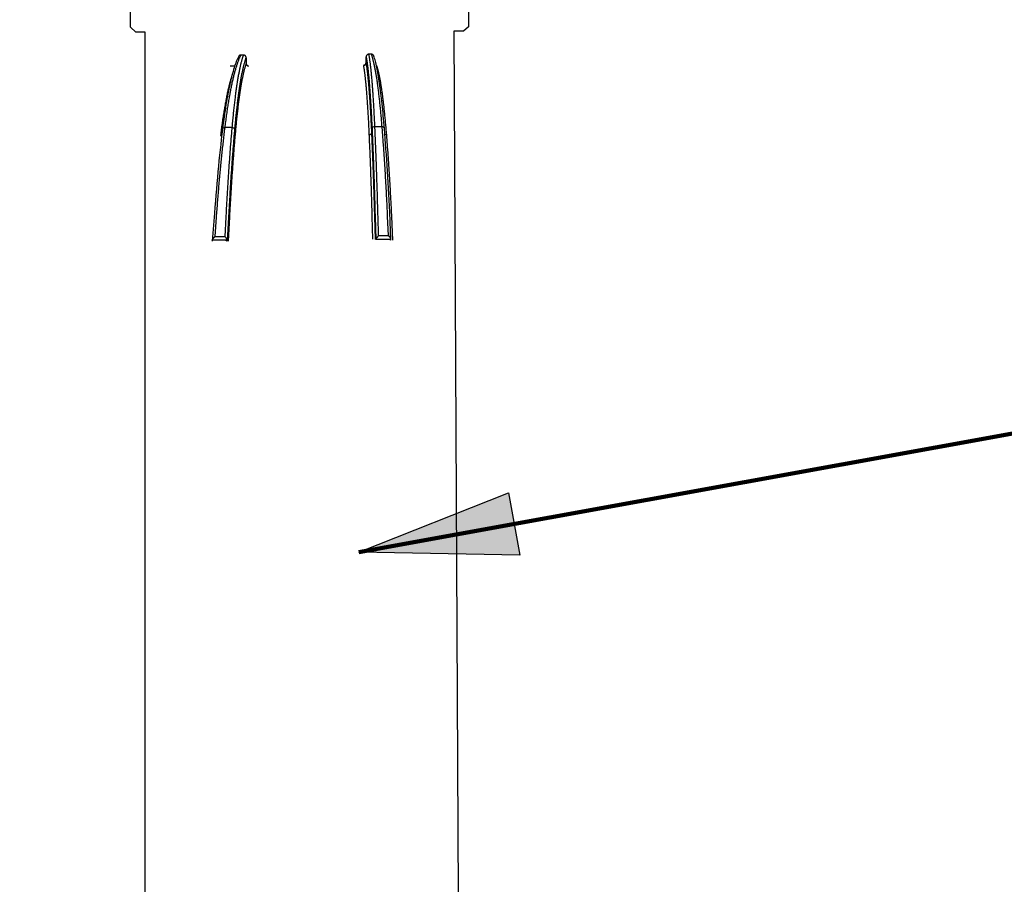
# Paper-space layout '113851LD001' of a CAD drawing. Header units: feet. Extents: x 0 to 34, y 0 to 22.
# Tile 7 of 74: x 6.249 to 7.121, y 3.665 to 4.431. Entities that reach past the tile are written whole.
import ezdxf

# ---------------------------------------------------------------- set-up
doc = ezdxf.new("R2010")
doc.units = ezdxf.units.FT
doc.header["$MEASUREMENT"] = 0
doc.layers.add('LT_P_Text', color=7, linetype='Continuous')
doc.styles.add('Slanted-Normal', font='font31.shx', dxfattribs={"height": 0.14})
doc.dimstyles.new('Dec-0  Slanted', dxfattribs={"dimtxt": 0.14, "dimasz": 0.14, "dimexe": 0.07, "dimexo": 0.07, "dimgap": 0.07, "dimtad": 1, "dimdec": 0, "dimzin": 3, "dimdsep": 46, "dimtxsty": 'Slanted-Normal', "dimblk": 'Dim1', "dimcen": 0, "dimclrd": 95, "dimclre": 95, "dimclrt": 7, "dimaunit": 1, "dimadec": 5, "dimazin": 3, "dimtfac": 1, "dimtdec": 0, "dimtmove": 1, "dimatfit": 0, "dimldrblk": 'Dim1', "dimfxl": 1, "dimtolj": 1, "dimtzin": 0, "dimlwd": -1, "dimlwe": -1, "dimarcsym": 0})

# ---------------------------------------------------------------- blocks, each defined once
blk = doc.blocks.new('Dim1')
h = blk.add_hatch(color=4)
h.dxf.hatch_style = 1
h.paths.add_polyline_path([(0, 0), (-1, -0.2), (-1, 0.2)])
at = {"color": 4}
blk.add_lwpolyline([(0, 0), (-1, -0.2), (-1, 0.2), (0, 0)], dxfattribs=at)
blk = doc.blocks.new('*D886')
at = {"layer": 'Defpoints', "color": 0, "linetype": 'Continuous', "transparency": 16777216}
for p in [(6.36073, 9.49371), (5.74794, 3.02457), (6.14715, 3.02457)]:
    blk.add_point(p, dxfattribs=at)
at = {"layer": 'LT_P_Text', "color": 95, "linetype": 'Continuous', "transparency": 16777216}
for p, q in [((6.29073, 9.49371), (5.67794, 9.49371)), ((5.74794, 9.35371), (5.74794, 3.16457)), ((6.07715, 3.02457), (5.67794, 3.02457))]:
    blk.add_line(p, q, dxfattribs=at)
at = {"layer": 'LT_P_Text', "color": 95, "linetype": 'Continuous', "transparency": 16777216, "xscale": 0.14, "yscale": 0.14, "zscale": 0.14}
for p, rotation in [((5.74794, 9.49371), 90), ((5.74794, 3.02457), 270)]:
    blk.add_blockref('Dim1', p, dxfattribs=dict(at, rotation=rotation))
at = {"layer": 'LT_P_Text', "color": 7, "linetype": 'Continuous', "lineweight": 0, "transparency": 16777216, "insert": (5.59461, 6.25914), "char_height": 0.14, "attachment_point": 5, "rotation": 90, "style": 'Slanted-Normal'}
blk.add_mtext("\\A1;14'", dxfattribs=at)

psp = doc.layouts.new('113851LD001')

# ---------------------------------------------------------------- linework, layer by layer
at = {"layer": 'LT_P_Text', "color": 4}
for p, q in [((6.44713, 4.39939), (6.44506, 4.39939)), ((6.55592, 4.39269), (6.55594, 4.39765)), ((6.56048, 4.40012), (6.55841, 4.40012)), ((6.43939, 4.3895), (6.43547, 4.3895)), ((6.4496, 4.39691), (6.44963, 4.39195)), ((6.43697, 4.33512), (6.43088, 4.33512)), ((6.56978, 4.33585), (6.56367, 4.33585)), ((6.43254, 4.23524), (6.4194, 4.23524)), ((6.42214, 4.23875), (6.43071, 4.23875)), ((6.43198, 4.23464), (6.43254, 4.23524)), ((6.5776, 4.23598), (6.56447, 4.23599)), ((6.56721, 4.2395), (6.57558, 4.23949)), ((6.57705, 4.23538), (6.5776, 4.23598))]:
    psp.add_line(p, q, dxfattribs=at)
at = {"layer": 'LT_P_Text', "flags": 128}
for points in [[(6.35996, 3.41484), (6.36002, 4.41956), (6.35197, 4.41956), (6.34712, 4.424), (6.34724, 4.46716)], [(6.64638, 4.46703), (6.64654, 4.42451), (6.64224, 4.42043), (6.63371, 4.4204), (6.63858, 3.41855)]]:
    psp.add_lwpolyline(points, dxfattribs=at)
at = {"layer": 'LT_P_Text', "color": 4, "flags": 128}
for points in [[(6.44292, 4.39809), (6.44239, 4.39704), (6.44187, 4.39594), (6.44136, 4.39477), (6.44086, 4.39354), (6.44036, 4.39224), (6.43987, 4.39088), (6.43938, 4.38945), (6.43889, 4.38797), (6.43841, 4.38642), (6.43794, 4.3848), (6.43747, 4.38312), (6.437, 4.38138), (6.43653, 4.37957), (6.43607, 4.37769), (6.43562, 4.37575), (6.43517, 4.37374), (6.43472, 4.37168), (6.43428, 4.36955), (6.43384, 4.36735), (6.4334, 4.3651), (6.43298, 4.36278), (6.43255, 4.36041), (6.43214, 4.35798), (6.43172, 4.35549), (6.43132, 4.35295), (6.43092, 4.35035), (6.43052, 4.3477), (6.43013, 4.34499), (6.42975, 4.34223), (6.42937, 4.33943), (6.429, 4.33658), (6.42864, 4.33368)], [(6.43088, 4.33512), (6.43105, 4.33648), (6.43122, 4.33783), (6.43139, 4.33917), (6.43157, 4.34051), (6.43174, 4.34183), (6.43192, 4.34314), (6.43209, 4.34443), (6.43227, 4.34572), (6.43245, 4.347), (6.43263, 4.34826), (6.43282, 4.34952), (6.433, 4.35076), (6.43319, 4.35199), (6.43337, 4.35321), (6.43356, 4.35442), (6.43375, 4.35562), (6.43394, 4.3568), (6.43413, 4.35797), (6.43432, 4.35913), (6.43452, 4.36027), (6.43471, 4.36141), (6.43491, 4.36253), (6.4351, 4.36364), (6.4353, 4.36473), (6.4355, 4.36581), (6.4357, 4.36688), (6.4359, 4.36793), (6.43611, 4.36898), (6.43631, 4.37), (6.43651, 4.37102), (6.43672, 4.37202), (6.43692, 4.37301), (6.43713, 4.37398), (6.43734, 4.37494), (6.43755, 4.37588), (6.43776, 4.37681), (6.43797, 4.37773), (6.43818, 4.37863), (6.43839, 4.37952), (6.4386, 4.3804), (6.43882, 4.38125), (6.43903, 4.3821), (6.43925, 4.38293), (6.43946, 4.38375), (6.43968, 4.38455), (6.43989, 4.38533), (6.44011, 4.38611), (6.44033, 4.38686), (6.44055, 4.38761), (6.44077, 4.38833), (6.44099, 4.38905), (6.44121, 4.38975), (6.44143, 4.39043), (6.44165, 4.3911), (6.44188, 4.39176), (6.4421, 4.3924), (6.44233, 4.39303), (6.44255, 4.39364), (6.44278, 4.39424), (6.443, 4.39482), (6.44323, 4.39539), (6.44345, 4.39594), (6.44368, 4.39648), (6.44391, 4.397), (6.44414, 4.39751), (6.44437, 4.398), (6.4446, 4.39848), (6.44483, 4.39894), (6.44506, 4.39939)], [(6.44713, 4.39939), (6.44696, 4.39894), (6.4468, 4.39848), (6.44663, 4.398), (6.44647, 4.39751), (6.4463, 4.397), (6.44614, 4.39648), (6.44598, 4.39594), (6.44582, 4.39539), (6.44565, 4.39482), (6.44549, 4.39424), (6.44533, 4.39364), (6.44517, 4.39303), (6.44501, 4.3924), (6.44485, 4.39176), (6.44469, 4.3911), (6.44453, 4.39043), (6.44437, 4.38975), (6.44421, 4.38905), (6.44405, 4.38833), (6.4439, 4.38761), (6.44374, 4.38686), (6.44358, 4.38611), (6.44343, 4.38533), (6.44327, 4.38455), (6.44312, 4.38375), (6.44296, 4.38293), (6.44281, 4.3821), (6.44266, 4.38125), (6.4425, 4.3804), (6.44235, 4.37952), (6.4422, 4.37863), (6.44205, 4.37773), (6.4419, 4.37681), (6.44175, 4.37588), (6.4416, 4.37494), (6.44145, 4.37398), (6.4413, 4.373), (6.44115, 4.37202), (6.44101, 4.37102), (6.44086, 4.37), (6.44071, 4.36898), (6.44057, 4.36793), (6.44042, 4.36688), (6.44028, 4.36581), (6.44014, 4.36473), (6.44, 4.36363), (6.43986, 4.36253), (6.43971, 4.36141), (6.43958, 4.36027), (6.43944, 4.35913), (6.4393, 4.35797), (6.43916, 4.3568), (6.43903, 4.35561), (6.43889, 4.35442), (6.43876, 4.35321), (6.43862, 4.35199), (6.43849, 4.35076), (6.43836, 4.34952), (6.43823, 4.34826), (6.4381, 4.347), (6.43797, 4.34572), (6.43784, 4.34443), (6.43771, 4.34313), (6.43759, 4.34182), (6.43746, 4.3405), (6.43734, 4.33917), (6.43722, 4.33783), (6.43709, 4.33648), (6.43697, 4.33512)], [(6.44506, 4.39939), (6.44495, 4.39938), (6.44484, 4.39938), (6.44473, 4.39936), (6.44462, 4.39935), (6.44451, 4.39933), (6.4444, 4.3993), (6.4443, 4.39927), (6.4442, 4.39923), (6.44409, 4.39919), (6.44399, 4.39914), (6.4439, 4.39909), (6.4438, 4.39904), (6.44371, 4.39898), (6.44362, 4.39891), (6.44353, 4.39885), (6.44345, 4.39878), (6.44337, 4.3987), (6.44329, 4.39862), (6.44322, 4.39854), (6.44315, 4.39846), (6.44309, 4.39837), (6.44303, 4.39828), (6.44297, 4.39818), (6.44292, 4.39809)], [(6.4496, 4.39691), (6.44959, 4.39707), (6.44957, 4.39723), (6.44955, 4.39739), (6.44951, 4.39755), (6.44946, 4.3977), (6.4494, 4.39785), (6.44934, 4.398), (6.44926, 4.39814), (6.44918, 4.39828), (6.44908, 4.39841), (6.44898, 4.39854), (6.44887, 4.39866), (6.44875, 4.39877), (6.44863, 4.39887), (6.4485, 4.39897), (6.44836, 4.39905), (6.44822, 4.39913), (6.44807, 4.3992), (6.44792, 4.39925), (6.44776, 4.3993), (6.44761, 4.39934), (6.44745, 4.39937), (6.44729, 4.39938), (6.44713, 4.39939)], [(6.55841, 4.40012), (6.55825, 4.40011), (6.55808, 4.4001), (6.55793, 4.40007), (6.55777, 4.40004), (6.55761, 4.39999), (6.55746, 4.39993), (6.55731, 4.39986), (6.55717, 4.39979), (6.55704, 4.3997), (6.5569, 4.39961), (6.55678, 4.3995), (6.55666, 4.39939), (6.55655, 4.39927), (6.55645, 4.39915), (6.55635, 4.39902), (6.55627, 4.39888), (6.55619, 4.39874), (6.55613, 4.39859), (6.55607, 4.39844), (6.55602, 4.39828), (6.55599, 4.39813), (6.55596, 4.39797), (6.55594, 4.39781), (6.55594, 4.39765)], [(6.55594, 4.39765), (6.55602, 4.39719), (6.55611, 4.39673), (6.55619, 4.39625), (6.55628, 4.39575), (6.55636, 4.39524), (6.55645, 4.39471), (6.55653, 4.39417), (6.55662, 4.39361), (6.5567, 4.39304), (6.55678, 4.39245), (6.55687, 4.39185), (6.55695, 4.39123), (6.55704, 4.39059), (6.55712, 4.38995), (6.5572, 4.38928), (6.55728, 4.38861), (6.55737, 4.38792), (6.55745, 4.38721), (6.55753, 4.38649), (6.55761, 4.38575), (6.55769, 4.385), (6.55777, 4.38424), (6.55785, 4.38346), (6.55794, 4.38266), (6.55802, 4.38185), (6.5581, 4.38103), (6.55818, 4.38019), (6.55825, 4.37933), (6.55833, 4.37847), (6.55841, 4.37758), (6.55849, 4.37668), (6.55857, 4.37577), (6.55865, 4.37484), (6.55873, 4.3739), (6.5588, 4.37295), (6.55888, 4.37198), (6.55896, 4.371), (6.55903, 4.37), (6.55911, 4.36899), (6.55918, 4.36796), (6.55926, 4.36692), (6.55933, 4.36587), (6.55941, 4.36481), (6.55948, 4.36373), (6.55956, 4.36263), (6.55963, 4.36153), (6.5597, 4.36041), (6.55977, 4.35928), (6.55985, 4.35813), (6.55992, 4.35697), (6.55999, 4.3558), (6.56006, 4.35462), (6.56013, 4.35342), (6.5602, 4.35222), (6.56027, 4.351), (6.56034, 4.34976), (6.56041, 4.34852), (6.56047, 4.34727), (6.56054, 4.346), (6.56061, 4.34472), (6.56067, 4.34343), (6.56074, 4.34213), (6.5608, 4.34082), (6.56087, 4.3395), (6.56093, 4.33817), (6.561, 4.33682), (6.56106, 4.33547), (6.56112, 4.3341)], [(6.56367, 4.33585), (6.56361, 4.33721), (6.56354, 4.33856), (6.56348, 4.3399), (6.56342, 4.34123), (6.56335, 4.34255), (6.56329, 4.34386), (6.56322, 4.34516), (6.56315, 4.34645), (6.56309, 4.34773), (6.56302, 4.34899), (6.56295, 4.35025), (6.56289, 4.35149), (6.56282, 4.35272), (6.56275, 4.35394), (6.56268, 4.35515), (6.56261, 4.35634), (6.56254, 4.35753), (6.56247, 4.3587), (6.5624, 4.35986), (6.56232, 4.361), (6.56225, 4.36214), (6.56218, 4.36326), (6.56211, 4.36437), (6.56203, 4.36546), (6.56196, 4.36654), (6.56188, 4.36761), (6.56181, 4.36866), (6.56173, 4.36971), (6.56166, 4.37073), (6.56158, 4.37175), (6.56151, 4.37275), (6.56143, 4.37374), (6.56135, 4.37471), (6.56128, 4.37567), (6.5612, 4.37661), (6.56112, 4.37754), (6.56104, 4.37846), (6.56096, 4.37936), (6.56089, 4.38025), (6.56081, 4.38113), (6.56073, 4.38199), (6.56065, 4.38283), (6.56057, 4.38366), (6.56049, 4.38448), (6.56041, 4.38528), (6.56033, 4.38607), (6.56025, 4.38684), (6.56017, 4.38759), (6.56008, 4.38834), (6.56, 4.38907), (6.55992, 4.38978), (6.55984, 4.39048), (6.55976, 4.39117), (6.55967, 4.39184), (6.55959, 4.39249), (6.55951, 4.39313), (6.55942, 4.39376), (6.55934, 4.39437), (6.55926, 4.39497), (6.55917, 4.39555), (6.55909, 4.39612), (6.559, 4.39667), (6.55892, 4.39721), (6.55883, 4.39773), (6.55875, 4.39824), (6.55866, 4.39873), (6.55858, 4.39921), (6.55849, 4.39967), (6.55841, 4.40012)], [(6.56279, 4.39847), (6.56274, 4.39859), (6.56269, 4.3987), (6.56264, 4.39881), (6.56258, 4.39892), (6.56251, 4.39903), (6.56244, 4.39913), (6.56236, 4.39923), (6.56228, 4.39933), (6.56219, 4.39942), (6.5621, 4.3995), (6.562, 4.39959), (6.5619, 4.39966), (6.5618, 4.39973), (6.56169, 4.3998), (6.56158, 4.39986), (6.56147, 4.39991), (6.56135, 4.39996), (6.56123, 4.4), (6.56111, 4.40004), (6.56099, 4.40007), (6.56086, 4.40009), (6.56074, 4.40011), (6.56061, 4.40012), (6.56048, 4.40012)], [(6.56048, 4.40012), (6.56063, 4.39967), (6.56079, 4.39921), (6.56094, 4.39873), (6.56109, 4.39824), (6.56124, 4.39773), (6.56139, 4.39721), (6.56154, 4.39667), (6.56168, 4.39612), (6.56183, 4.39555), (6.56198, 4.39497), (6.56213, 4.39437), (6.56228, 4.39376), (6.56242, 4.39313), (6.56257, 4.39249), (6.56272, 4.39183), (6.56286, 4.39116), (6.56301, 4.39048), (6.56315, 4.38978), (6.5633, 4.38907), (6.56344, 4.38834), (6.56359, 4.38759), (6.56373, 4.38684), (6.56387, 4.38606), (6.56402, 4.38528), (6.56416, 4.38448), (6.5643, 4.38366), (6.56444, 4.38283), (6.56458, 4.38198), (6.56472, 4.38113), (6.56486, 4.38025), (6.565, 4.37936), (6.56514, 4.37846), (6.56528, 4.37754), (6.56541, 4.37661), (6.56555, 4.37567), (6.56569, 4.37471), (6.56582, 4.37373), (6.56596, 4.37275), (6.56609, 4.37175), (6.56623, 4.37073), (6.56636, 4.3697), (6.56649, 4.36866), (6.56662, 4.36761), (6.56675, 4.36654), (6.56689, 4.36546), (6.56702, 4.36436), (6.56714, 4.36326), (6.56727, 4.36214), (6.5674, 4.361), (6.56753, 4.35986), (6.56765, 4.3587), (6.56778, 4.35753), (6.5679, 4.35634), (6.56803, 4.35515), (6.56815, 4.35394), (6.56827, 4.35272), (6.56839, 4.35149), (6.56851, 4.35025), (6.56863, 4.34899), (6.56875, 4.34773), (6.56887, 4.34645), (6.56899, 4.34516), (6.5691, 4.34386), (6.56922, 4.34255), (6.56933, 4.34123), (6.56945, 4.3399), (6.56956, 4.33856), (6.56967, 4.33721), (6.56978, 4.33585)], [(6.5721, 4.3343), (6.57187, 4.3372), (6.57162, 4.34004), (6.57138, 4.34284), (6.57113, 4.3456), (6.57087, 4.3483), (6.57062, 4.35094), (6.57035, 4.35354), (6.57009, 4.35608), (6.56982, 4.35856), (6.56955, 4.36099), (6.56927, 4.36336), (6.56899, 4.36566), (6.56871, 4.36791), (6.56842, 4.3701), (6.56813, 4.37222), (6.56784, 4.37428), (6.56754, 4.37628), (6.56724, 4.37822), (6.56694, 4.38008), (6.56664, 4.38189), (6.56633, 4.38362), (6.56603, 4.3853), (6.56572, 4.3869), (6.5654, 4.38844), (6.56509, 4.38992), (6.56477, 4.39133), (6.56445, 4.39268), (6.56412, 4.39397), (6.56379, 4.39519), (6.56346, 4.39635), (6.56313, 4.39744), (6.56279, 4.39847)], [(6.43958, 4.33337), (6.4397, 4.33474), (6.43983, 4.33609), (6.43995, 4.33743), (6.44007, 4.33877), (6.4402, 4.34009), (6.44033, 4.3414), (6.44045, 4.3427), (6.44058, 4.34399), (6.44071, 4.34527), (6.44084, 4.34654), (6.44097, 4.34779), (6.4411, 4.34903), (6.44124, 4.35026), (6.44137, 4.35148), (6.4415, 4.35269), (6.44164, 4.35389), (6.44178, 4.35507), (6.44191, 4.35624), (6.44205, 4.3574), (6.44219, 4.35854), (6.44233, 4.35968), (6.44247, 4.36079), (6.44261, 4.3619), (6.44276, 4.36299), (6.4429, 4.36407), (6.44304, 4.36514), (6.44319, 4.36619), (6.44333, 4.36723), (6.44348, 4.36825), (6.44363, 4.36927), (6.44377, 4.37026), (6.44392, 4.37125), (6.44407, 4.37222), (6.44422, 4.37317), (6.44437, 4.37411), (6.44452, 4.37504), (6.44467, 4.37595), (6.44482, 4.37685), (6.44497, 4.37773), (6.44513, 4.3786), (6.44528, 4.37945), (6.44543, 4.38029), (6.44559, 4.38112), (6.44574, 4.38193), (6.4459, 4.38272), (6.44605, 4.3835), (6.44621, 4.38427), (6.44637, 4.38502), (6.44653, 4.38575), (6.44668, 4.38648), (6.44684, 4.38718), (6.447, 4.38787), (6.44716, 4.38855), (6.44732, 4.38921), (6.44748, 4.38986), (6.44764, 4.39049), (6.4478, 4.39111), (6.44796, 4.39171), (6.44812, 4.3923), (6.44829, 4.39287), (6.44845, 4.39343), (6.44861, 4.39397), (6.44877, 4.3945), (6.44894, 4.39501), (6.4491, 4.39551), (6.44927, 4.39599), (6.44943, 4.39646), (6.4496, 4.39691)], [(6.4496, 4.39188), (6.44944, 4.39142), (6.44927, 4.39095), (6.44911, 4.39046), (6.44895, 4.38995), (6.44878, 4.38943), (6.44862, 4.38889), (6.44846, 4.38833), (6.44829, 4.38776), (6.44813, 4.38718), (6.44797, 4.38658), (6.44781, 4.38597), (6.44765, 4.38534), (6.44749, 4.38469), (6.44733, 4.38403), (6.44717, 4.38335), (6.44701, 4.38266), (6.44685, 4.38196), (6.44669, 4.38123), (6.44653, 4.3805), (6.44638, 4.37975), (6.44622, 4.37898), (6.44607, 4.3782), (6.44591, 4.3774), (6.44575, 4.37659), (6.4456, 4.37577), (6.44545, 4.37492), (6.44529, 4.37407), (6.44514, 4.3732), (6.44499, 4.37231), (6.44484, 4.37141), (6.44469, 4.37049), (6.44453, 4.36956), (6.44438, 4.36861), (6.44424, 4.36765), (6.44409, 4.36668), (6.44394, 4.36569), (6.44379, 4.36469), (6.44365, 4.36367), (6.4435, 4.36264), (6.44335, 4.36159), (6.44321, 4.36053), (6.44307, 4.35946), (6.44292, 4.35837), (6.44278, 4.35727), (6.44264, 4.35616), (6.4425, 4.35503), (6.44236, 4.35389), (6.44222, 4.35274), (6.44208, 4.35157), (6.44195, 4.35039), (6.44181, 4.3492), (6.44167, 4.34799), (6.44154, 4.34677), (6.44141, 4.34554), (6.44127, 4.3443), (6.44114, 4.34305), (6.44101, 4.34178), (6.44088, 4.34051), (6.44076, 4.33922), (6.44063, 4.33792), (6.4405, 4.33661), (6.44038, 4.33528), (6.44025, 4.33395), (6.44013, 4.33261), (6.44001, 4.33125), (6.43988, 4.32989)], [(6.44963, 4.39195), (6.44963, 4.39195), (6.44963, 4.39195), (6.44963, 4.39194), (6.44963, 4.39194), (6.44963, 4.39194), (6.44963, 4.39194), (6.44962, 4.39193), (6.44962, 4.39193), (6.44962, 4.39193), (6.44962, 4.39193), (6.44962, 4.39192), (6.44962, 4.39192), (6.44962, 4.39192), (6.44962, 4.39191), (6.44961, 4.39191), (6.44961, 4.39191), (6.44961, 4.39191), (6.44961, 4.3919), (6.44961, 4.3919), (6.44961, 4.3919), (6.44961, 4.39189), (6.44961, 4.39189), (6.4496, 4.39189), (6.4496, 4.39188)], [(6.45173, 4.38952), (6.45159, 4.38955), (6.45145, 4.38958), (6.45131, 4.38962), (6.45117, 4.38967), (6.45104, 4.38973), (6.45091, 4.3898), (6.45078, 4.38987), (6.45066, 4.38996), (6.45055, 4.39004), (6.45044, 4.39014), (6.45033, 4.39024), (6.45024, 4.39035), (6.45014, 4.39046), (6.45006, 4.39058), (6.44998, 4.3907), (6.44991, 4.39083), (6.44985, 4.39096), (6.44979, 4.3911), (6.44974, 4.39124), (6.44971, 4.39138), (6.44967, 4.39152), (6.44965, 4.39166), (6.44964, 4.39181), (6.44963, 4.39195)], [(6.55382, 4.39026), (6.5538, 4.39025), (6.55379, 4.39025), (6.55377, 4.39025), (6.55376, 4.39025), (6.55374, 4.39025), (6.55373, 4.39024), (6.55371, 4.39024), (6.5537, 4.39024), (6.55368, 4.39024), (6.55367, 4.39024), (6.55365, 4.39024), (6.55364, 4.39024), (6.55362, 4.39023), (6.55361, 4.39023), (6.55359, 4.39023), (6.55358, 4.39023), (6.55356, 4.39023), (6.55355, 4.39023), (6.55353, 4.39023), (6.55352, 4.39023), (6.5535, 4.39023), (6.55349, 4.39023), (6.55347, 4.39023), (6.55346, 4.39023)], [(6.55346, 4.39023), (6.55354, 4.38977), (6.55363, 4.3893), (6.55371, 4.38882), (6.5538, 4.38831), (6.55388, 4.3878), (6.55396, 4.38726), (6.55405, 4.38672), (6.55413, 4.38615), (6.55421, 4.38558), (6.5543, 4.38498), (6.55438, 4.38437), (6.55446, 4.38375), (6.55455, 4.38311), (6.55463, 4.38246), (6.55471, 4.38179), (6.55479, 4.3811), (6.55487, 4.3804), (6.55495, 4.37969), (6.55504, 4.37896), (6.55512, 4.37822), (6.5552, 4.37746), (6.55528, 4.37669), (6.55536, 4.3759), (6.55544, 4.3751), (6.55552, 4.37428), (6.55559, 4.37345), (6.55567, 4.3726), (6.55575, 4.37173), (6.55583, 4.37086), (6.55591, 4.36996), (6.55599, 4.36906), (6.55606, 4.36814), (6.55614, 4.3672), (6.55622, 4.36625), (6.55629, 4.36529), (6.55637, 4.36431), (6.55644, 4.36331), (6.55652, 4.36231), (6.55659, 4.36129), (6.55667, 4.36025), (6.55674, 4.3592), (6.55682, 4.35814), (6.55689, 4.35707), (6.55696, 4.35598), (6.55703, 4.35487), (6.55711, 4.35376), (6.55718, 4.35263), (6.55725, 4.35149), (6.55732, 4.35033), (6.55739, 4.34916), (6.55746, 4.34798), (6.55753, 4.34679), (6.5576, 4.34559), (6.55767, 4.34437), (6.55773, 4.34314), (6.5578, 4.3419), (6.55787, 4.34065), (6.55793, 4.33938), (6.558, 4.33811), (6.55806, 4.33682), (6.55813, 4.33553), (6.55819, 4.33422), (6.55826, 4.3329), (6.55832, 4.33157), (6.55838, 4.33023), (6.55844, 4.32887)], [(6.55592, 4.39269), (6.55591, 4.39254), (6.5559, 4.3924), (6.55587, 4.39225), (6.55584, 4.39211), (6.55581, 4.39197), (6.55576, 4.39183), (6.5557, 4.3917), (6.55564, 4.39157), (6.55557, 4.39144), (6.55549, 4.39132), (6.55541, 4.3912), (6.55532, 4.39109), (6.55522, 4.39098), (6.55511, 4.39088), (6.555, 4.39078), (6.55489, 4.39069), (6.55477, 4.39061), (6.55464, 4.39054), (6.55451, 4.39047), (6.55438, 4.39041), (6.55424, 4.39036), (6.5541, 4.39032), (6.55396, 4.39028), (6.55382, 4.39026)], [(6.55593, 4.39262), (6.55593, 4.39262), (6.55593, 4.39262), (6.55593, 4.39263), (6.55593, 4.39263), (6.55593, 4.39263), (6.55593, 4.39264), (6.55593, 4.39264), (6.55593, 4.39264), (6.55592, 4.39265), (6.55592, 4.39265), (6.55592, 4.39265), (6.55592, 4.39266), (6.55592, 4.39266), (6.55592, 4.39266), (6.55592, 4.39266), (6.55592, 4.39267), (6.55592, 4.39267), (6.55592, 4.39267), (6.55592, 4.39267), (6.55592, 4.39268), (6.55592, 4.39268), (6.55592, 4.39268), (6.55592, 4.39268), (6.55592, 4.39269)], [(6.56096, 4.33062), (6.5609, 4.33198), (6.56084, 4.33334), (6.56077, 4.33468), (6.56071, 4.33602), (6.56065, 4.33734), (6.56058, 4.33865), (6.56051, 4.33995), (6.56045, 4.34124), (6.56038, 4.34252), (6.56031, 4.34378), (6.56025, 4.34504), (6.56018, 4.34628), (6.56011, 4.34751), (6.56004, 4.34872), (6.55997, 4.34993), (6.5599, 4.35112), (6.55983, 4.3523), (6.55976, 4.35347), (6.55969, 4.35462), (6.55961, 4.35576), (6.55954, 4.35689), (6.55947, 4.358), (6.55939, 4.3591), (6.55932, 4.36019), (6.55925, 4.36127), (6.55917, 4.36232), (6.5591, 4.36337), (6.55902, 4.3644), (6.55894, 4.36542), (6.55887, 4.36642), (6.55879, 4.36741), (6.55871, 4.36839), (6.55864, 4.36935), (6.55856, 4.37029), (6.55848, 4.37122), (6.5584, 4.37214), (6.55832, 4.37304), (6.55825, 4.37393), (6.55817, 4.3748), (6.55809, 4.37566), (6.55801, 4.3765), (6.55793, 4.37733), (6.55785, 4.37814), (6.55777, 4.37893), (6.55769, 4.37971), (6.5576, 4.38048), (6.55752, 4.38123), (6.55744, 4.38197), (6.55736, 4.38269), (6.55728, 4.3834), (6.55719, 4.38409), (6.55711, 4.38476), (6.55703, 4.38542), (6.55695, 4.38607), (6.55686, 4.3867), (6.55678, 4.38732), (6.55669, 4.38792), (6.55661, 4.3885), (6.55653, 4.38907), (6.55644, 4.38962), (6.55636, 4.39016), (6.55627, 4.39068), (6.55619, 4.39119), (6.5561, 4.39168), (6.55602, 4.39216), (6.55593, 4.39262)], [(6.57412, 4.32887), (6.57401, 4.33022), (6.5739, 4.33156), (6.57379, 4.33289), (6.57368, 4.33421), (6.57356, 4.33552), (6.57345, 4.33682), (6.57333, 4.33811), (6.57322, 4.33938), (6.5731, 4.34064), (6.57298, 4.3419), (6.57286, 4.34314), (6.57274, 4.34437), (6.57262, 4.34558), (6.5725, 4.34679), (6.57238, 4.34798), (6.57225, 4.34916), (6.57213, 4.35033), (6.57201, 4.35148), (6.57188, 4.35262), (6.57175, 4.35375), (6.57163, 4.35487), (6.5715, 4.35597), (6.57137, 4.35706), (6.57124, 4.35814), (6.57111, 4.3592), (6.57098, 4.36025), (6.57085, 4.36128), (6.57072, 4.3623), (6.57058, 4.36331), (6.57045, 4.3643), (6.57032, 4.36528), (6.57018, 4.36625), (6.57004, 4.3672), (6.56991, 4.36813), (6.56977, 4.36905), (6.56964, 4.36996), (6.5695, 4.37085), (6.56936, 4.37173), (6.56922, 4.37259), (6.56908, 4.37344), (6.56894, 4.37427), (6.5688, 4.37509), (6.56866, 4.3759), (6.56852, 4.37668), (6.56838, 4.37746), (6.56824, 4.37821), (6.56809, 4.37896), (6.56795, 4.37969), (6.56781, 4.3804), (6.56766, 4.3811), (6.56752, 4.38178), (6.56738, 4.38245), (6.56723, 4.38311), (6.56708, 4.38375), (6.56694, 4.38437), (6.56679, 4.38498), (6.56665, 4.38557), (6.5665, 4.38615), (6.56635, 4.38671), (6.5662, 4.38726), (6.56605, 4.38779), (6.56591, 4.38831), (6.56576, 4.38881), (6.56561, 4.3893), (6.56546, 4.38977), (6.56531, 4.39023)], [(6.43691, 4.38105), (6.43669, 4.38037), (6.43647, 4.37967), (6.43626, 4.37895), (6.43604, 4.37823), (6.43582, 4.37748), (6.43561, 4.37672), (6.43539, 4.37595), (6.43518, 4.37516), (6.43496, 4.37436), (6.43475, 4.37354), (6.43453, 4.37271), (6.43432, 4.37186), (6.43411, 4.371), (6.4339, 4.37012), (6.43369, 4.36923), (6.43348, 4.36832), (6.43327, 4.3674), (6.43307, 4.36647), (6.43286, 4.36552), (6.43266, 4.36455), (6.43245, 4.36357), (6.43225, 4.36258), (6.43204, 4.36157), (6.43184, 4.36055), (6.43164, 4.35952), (6.43144, 4.35847), (6.43124, 4.35741), (6.43105, 4.35633), (6.43085, 4.35524), (6.43066, 4.35414), (6.43046, 4.35302), (6.43027, 4.3519), (6.43008, 4.35075), (6.42989, 4.3496), (6.4297, 4.34843), (6.42951, 4.34725), (6.42932, 4.34606), (6.42914, 4.34486), (6.42895, 4.34364), (6.42877, 4.34241), (6.42859, 4.34117), (6.42841, 4.33992), (6.42823, 4.33865), (6.42805, 4.33738), (6.42787, 4.33609), (6.4277, 4.3348), (6.42753, 4.33349), (6.42735, 4.33217), (6.42718, 4.33084), (6.42701, 4.3295), (6.42685, 4.32815)], [(6.42864, 4.33368), (6.4281, 4.3292), (6.42757, 4.32465), (6.42704, 4.32003), (6.42653, 4.31533), (6.42602, 4.31056), (6.42552, 4.30573), (6.42503, 4.30082), (6.42455, 4.29585), (6.42409, 4.29082), (6.42363, 4.28572), (6.42318, 4.28057), (6.42274, 4.27535), (6.42231, 4.27008), (6.4219, 4.26476), (6.42149, 4.25939), (6.4194, 4.23464)], [(6.42214, 4.23875), (6.42334, 4.25564), (6.42346, 4.2573), (6.42359, 4.25897), (6.42371, 4.26063), (6.42383, 4.26228), (6.42396, 4.26394), (6.42408, 4.26558), (6.42421, 4.26722), (6.42434, 4.26886), (6.42447, 4.27049), (6.4246, 4.27212), (6.42473, 4.27374), (6.42486, 4.27535), (6.42499, 4.27696), (6.42512, 4.27857), (6.42526, 4.28017), (6.42539, 4.28176), (6.42553, 4.28335), (6.42567, 4.28494), (6.42581, 4.28652), (6.42595, 4.28809), (6.42609, 4.28966), (6.42623, 4.29122), (6.42637, 4.29277), (6.42651, 4.29432), (6.42666, 4.29587), (6.4268, 4.2974), (6.42695, 4.29894), (6.4271, 4.30046), (6.42724, 4.30198), (6.42739, 4.3035), (6.42754, 4.305), (6.42769, 4.3065), (6.42784, 4.308), (6.428, 4.30949), (6.42815, 4.31097), (6.4283, 4.31244), (6.42846, 4.31391), (6.42862, 4.31537), (6.42877, 4.31683), (6.42893, 4.31828), (6.42909, 4.31972), (6.42925, 4.32115), (6.42941, 4.32258), (6.42957, 4.324), (6.42973, 4.32542), (6.42989, 4.32682), (6.43005, 4.32823), (6.43022, 4.32962), (6.43038, 4.331), (6.43055, 4.33238), (6.43071, 4.33376), (6.43088, 4.33512)], [(6.43697, 4.33512), (6.43685, 4.33375), (6.43673, 4.33238), (6.43662, 4.331), (6.4365, 4.32962), (6.43638, 4.32822), (6.43626, 4.32682), (6.43615, 4.32542), (6.43603, 4.324), (6.43592, 4.32258), (6.4358, 4.32115), (6.43569, 4.31972), (6.43557, 4.31828), (6.43546, 4.31683), (6.43535, 4.31537), (6.43524, 4.31391), (6.43513, 4.31244), (6.43502, 4.31097), (6.43491, 4.30948), (6.4348, 4.308), (6.43469, 4.3065), (6.43458, 4.305), (6.43447, 4.30349), (6.43437, 4.30198), (6.43426, 4.30046), (6.43416, 4.29894), (6.43405, 4.2974), (6.43395, 4.29587), (6.43385, 4.29432), (6.43374, 4.29277), (6.43364, 4.29122), (6.43354, 4.28966), (6.43344, 4.28809), (6.43334, 4.28652), (6.43324, 4.28494), (6.43314, 4.28335), (6.43304, 4.28176), (6.43295, 4.28017), (6.43285, 4.27857), (6.43275, 4.27696), (6.43266, 4.27535), (6.43256, 4.27374), (6.43247, 4.27212), (6.43238, 4.27049), (6.43229, 4.26886), (6.43219, 4.26722), (6.4321, 4.26558), (6.43201, 4.26394), (6.43192, 4.26228), (6.43184, 4.26063), (6.43175, 4.25897), (6.43166, 4.2573), (6.43158, 4.25564), (6.43071, 4.23874)], [(6.4332, 4.23464), (6.43428, 4.25563), (6.43437, 4.25729), (6.43446, 4.25895), (6.43455, 4.26061), (6.43464, 4.26226), (6.43473, 4.2639), (6.43482, 4.26554), (6.43491, 4.26718), (6.435, 4.26881), (6.43509, 4.27043), (6.43519, 4.27205), (6.43528, 4.27367), (6.43537, 4.27528), (6.43547, 4.27688), (6.43557, 4.27848), (6.43566, 4.28007), (6.43576, 4.28166), (6.43586, 4.28324), (6.43596, 4.28482), (6.43606, 4.28639), (6.43616, 4.28796), (6.43626, 4.28952), (6.43636, 4.29107), (6.43646, 4.29262), (6.43657, 4.29416), (6.43667, 4.2957), (6.43677, 4.29723), (6.43688, 4.29875), (6.43698, 4.30027), (6.43709, 4.30178), (6.4372, 4.30329), (6.4373, 4.30479), (6.43741, 4.30628), (6.43752, 4.30777), (6.43763, 4.30925), (6.43774, 4.31072), (6.43785, 4.31219), (6.43796, 4.31365), (6.43808, 4.3151), (6.43819, 4.31655), (6.4383, 4.31799), (6.43841, 4.31943), (6.43853, 4.32085), (6.43864, 4.32227), (6.43876, 4.32368), (6.43888, 4.32509), (6.43899, 4.32649), (6.43911, 4.32788), (6.43923, 4.32926), (6.43935, 4.33064), (6.43946, 4.33201), (6.43958, 4.33337)], [(6.43988, 4.32989), (6.43976, 4.3285), (6.43964, 4.32711), (6.43952, 4.32571), (6.4394, 4.3243), (6.43928, 4.32288), (6.43916, 4.32146), (6.43905, 4.32003), (6.43893, 4.31859), (6.43881, 4.31714), (6.4387, 4.31569), (6.43858, 4.31423), (6.43847, 4.31276), (6.43835, 4.31129), (6.43824, 4.3098), (6.43813, 4.30832), (6.43801, 4.30682), (6.4379, 4.30532), (6.43779, 4.30381), (6.43768, 4.30229), (6.43757, 4.30077), (6.43746, 4.29924), (6.43735, 4.2977), (6.43724, 4.29616), (6.43714, 4.29461), (6.43703, 4.29306), (6.43693, 4.29149), (6.43682, 4.28993), (6.43672, 4.28835), (6.43661, 4.28677), (6.43651, 4.28518), (6.43641, 4.28359), (6.43631, 4.28199), (6.43621, 4.28039), (6.43611, 4.27878), (6.43601, 4.27716), (6.43591, 4.27554), (6.43581, 4.27391), (6.43571, 4.27228), (6.43562, 4.27064), (6.43552, 4.269), (6.43543, 4.26735), (6.43533, 4.26569), (6.43524, 4.26403), (6.43515, 4.26237), (6.43506, 4.26069), (6.43496, 4.25902), (6.43487, 4.25734), (6.43478, 4.25565), (6.43368, 4.23464)], [(6.55844, 4.32887), (6.55851, 4.32749), (6.55857, 4.3261), (6.55863, 4.3247), (6.55869, 4.32329), (6.55875, 4.32188), (6.55882, 4.32045), (6.55888, 4.31903), (6.55894, 4.31759), (6.559, 4.31614), (6.55906, 4.31469), (6.55912, 4.31323), (6.55917, 4.31177), (6.55923, 4.31029), (6.55929, 4.30881), (6.55935, 4.30733), (6.55941, 4.30583), (6.55947, 4.30433), (6.55952, 4.30282), (6.55958, 4.30131), (6.55964, 4.29979), (6.55969, 4.29826), (6.55975, 4.29673), (6.5598, 4.29518), (6.55986, 4.29364), (6.55991, 4.29208), (6.55997, 4.29052), (6.56002, 4.28895), (6.56007, 4.28738), (6.56013, 4.2858), (6.56018, 4.28422), (6.56023, 4.28262), (6.56028, 4.28103), (6.56034, 4.27942), (6.56039, 4.27781), (6.56044, 4.2762), (6.56049, 4.27458), (6.56054, 4.27295), (6.56059, 4.27132), (6.56064, 4.26968), (6.56069, 4.26804), (6.56073, 4.26639), (6.56078, 4.26474), (6.56083, 4.26308), (6.56088, 4.26141), (6.56092, 4.25974), (6.56097, 4.25807), (6.56102, 4.25639), (6.56157, 4.23615)], [(6.56414, 4.23587), (6.56359, 4.25639), (6.56354, 4.25808), (6.5635, 4.25976), (6.56345, 4.26144), (6.5634, 4.26311), (6.56335, 4.26477), (6.56331, 4.26643), (6.56326, 4.26809), (6.56321, 4.26974), (6.56316, 4.27138), (6.56311, 4.27302), (6.56306, 4.27465), (6.56301, 4.27628), (6.56296, 4.2779), (6.56291, 4.27952), (6.56286, 4.28113), (6.56281, 4.28273), (6.56275, 4.28433), (6.5627, 4.28592), (6.56265, 4.28751), (6.5626, 4.28909), (6.56254, 4.29066), (6.56249, 4.29223), (6.56243, 4.29379), (6.56238, 4.29535), (6.56232, 4.2969), (6.56227, 4.29844), (6.56221, 4.29997), (6.56216, 4.3015), (6.5621, 4.30303), (6.56204, 4.30454), (6.56199, 4.30605), (6.56193, 4.30755), (6.56187, 4.30905), (6.56181, 4.31054), (6.56175, 4.31202), (6.5617, 4.31349), (6.56164, 4.31496), (6.56158, 4.31642), (6.56152, 4.31787), (6.56146, 4.31932), (6.5614, 4.32076), (6.56134, 4.32219), (6.56127, 4.32361), (6.56121, 4.32503), (6.56115, 4.32644), (6.56109, 4.32784), (6.56103, 4.32923), (6.56096, 4.33062)], [(6.56112, 4.3341), (6.56118, 4.33274), (6.56124, 4.33137), (6.56131, 4.33), (6.56137, 4.32861), (6.56143, 4.32722), (6.56149, 4.32582), (6.56155, 4.32442), (6.56161, 4.323), (6.56167, 4.32158), (6.56172, 4.32016), (6.56178, 4.31872), (6.56184, 4.31728), (6.5619, 4.31584), (6.56196, 4.31438), (6.56201, 4.31292), (6.56207, 4.31146), (6.56213, 4.30998), (6.56218, 4.3085), (6.56224, 4.30702), (6.5623, 4.30552), (6.56235, 4.30403), (6.56241, 4.30252), (6.56246, 4.30101), (6.56252, 4.29949), (6.56257, 4.29797), (6.56262, 4.29644), (6.56268, 4.2949), (6.56273, 4.29336), (6.56278, 4.29181), (6.56283, 4.29025), (6.56289, 4.2887), (6.56294, 4.28713), (6.56299, 4.28556), (6.56304, 4.28398), (6.56309, 4.2824), (6.56314, 4.28081), (6.56319, 4.27922), (6.56324, 4.27762), (6.56329, 4.27601), (6.56334, 4.27441), (6.56339, 4.27279), (6.56343, 4.27117), (6.56348, 4.26955), (6.56353, 4.26792), (6.56358, 4.26628), (6.56362, 4.26464), (6.56367, 4.263), (6.56371, 4.26135), (6.56376, 4.25969), (6.5638, 4.25804), (6.56385, 4.25637), (6.56439, 4.23589)], [(6.5669, 4.23918), (6.56645, 4.25638), (6.5664, 4.25805), (6.56636, 4.25971), (6.56631, 4.26137), (6.56627, 4.26303), (6.56622, 4.26468), (6.56617, 4.26632), (6.56613, 4.26796), (6.56608, 4.2696), (6.56603, 4.27123), (6.56599, 4.27285), (6.56594, 4.27448), (6.56589, 4.27609), (6.56584, 4.2777), (6.56579, 4.27931), (6.56574, 4.28091), (6.56569, 4.2825), (6.56564, 4.28409), (6.56559, 4.28567), (6.56554, 4.28725), (6.56549, 4.28883), (6.56544, 4.29039), (6.56538, 4.29195), (6.56533, 4.29351), (6.56528, 4.29506), (6.56523, 4.2966), (6.56517, 4.29814), (6.56512, 4.29967), (6.56506, 4.3012), (6.56501, 4.30272), (6.56496, 4.30423), (6.5649, 4.30574), (6.56484, 4.30724), (6.56479, 4.30873), (6.56473, 4.31022), (6.56468, 4.3117), (6.56462, 4.31317), (6.56456, 4.31464), (6.56451, 4.3161), (6.56445, 4.31756), (6.56439, 4.31901), (6.56433, 4.32045), (6.56427, 4.32188), (6.56421, 4.32331), (6.56415, 4.32473), (6.56409, 4.32615), (6.56403, 4.32755), (6.56397, 4.32895), (6.56391, 4.33035), (6.56385, 4.33173), (6.56379, 4.33311), (6.56373, 4.33448), (6.56367, 4.33585)], [(6.56978, 4.33585), (6.56989, 4.33448), (6.57, 4.33311), (6.57011, 4.33173), (6.57021, 4.33035), (6.57032, 4.32895), (6.57043, 4.32755), (6.57053, 4.32615), (6.57064, 4.32473), (6.57075, 4.32331), (6.57085, 4.32188), (6.57095, 4.32045), (6.57106, 4.31901), (6.57116, 4.31756), (6.57126, 4.3161), (6.57136, 4.31464), (6.57147, 4.31317), (6.57157, 4.3117), (6.57167, 4.31022), (6.57177, 4.30873), (6.57187, 4.30723), (6.57196, 4.30573), (6.57206, 4.30423), (6.57216, 4.30271), (6.57226, 4.30119), (6.57235, 4.29967), (6.57245, 4.29814), (6.57254, 4.2966), (6.57264, 4.29506), (6.57273, 4.29351), (6.57282, 4.29195), (6.57291, 4.29039), (6.57301, 4.28882), (6.5731, 4.28725), (6.57319, 4.28567), (6.57328, 4.28409), (6.57337, 4.2825), (6.57346, 4.28091), (6.57354, 4.27931), (6.57363, 4.2777), (6.57372, 4.27609), (6.5738, 4.27448), (6.57389, 4.27285), (6.57397, 4.27123), (6.57406, 4.2696), (6.57414, 4.26796), (6.57422, 4.26632), (6.5743, 4.26468), (6.57439, 4.26303), (6.57447, 4.26137), (6.57455, 4.25971), (6.57463, 4.25805), (6.5747, 4.25638), (6.57549, 4.23949)], [(6.57795, 4.23538), (6.57677, 4.26012), (6.57651, 4.26549), (6.57623, 4.2708), (6.57596, 4.27606), (6.57567, 4.28127), (6.57538, 4.28642), (6.57508, 4.29151), (6.57477, 4.29653), (6.57446, 4.3015), (6.57414, 4.30639), (6.57382, 4.31122), (6.57349, 4.31598), (6.57315, 4.32067), (6.57281, 4.32529), (6.57246, 4.32983), (6.5721, 4.3343)], [(6.5797, 4.23538), (6.57868, 4.25639), (6.5786, 4.25807), (6.57852, 4.25974), (6.57844, 4.26141), (6.57835, 4.26308), (6.57827, 4.26474), (6.57818, 4.26639), (6.5781, 4.26804), (6.57801, 4.26968), (6.57792, 4.27132), (6.57783, 4.27295), (6.57774, 4.27458), (6.57765, 4.2762), (6.57756, 4.27781), (6.57747, 4.27942), (6.57738, 4.28103), (6.57729, 4.28262), (6.5772, 4.28421), (6.5771, 4.2858), (6.57701, 4.28738), (6.57691, 4.28895), (6.57682, 4.29052), (6.57672, 4.29208), (6.57663, 4.29363), (6.57653, 4.29518), (6.57643, 4.29672), (6.57633, 4.29826), (6.57623, 4.29979), (6.57613, 4.30131), (6.57603, 4.30282), (6.57593, 4.30433), (6.57583, 4.30583), (6.57573, 4.30732), (6.57562, 4.30881), (6.57552, 4.31029), (6.57542, 4.31176), (6.57531, 4.31323), (6.57521, 4.31469), (6.5751, 4.31614), (6.57499, 4.31758), (6.57489, 4.31902), (6.57478, 4.32045), (6.57467, 4.32187), (6.57456, 4.32329), (6.57445, 4.32469), (6.57434, 4.32609), (6.57423, 4.32749), (6.57412, 4.32887)], [(6.41951, 4.23543), (6.41955, 4.23553), (6.41961, 4.23564), (6.41967, 4.23575), (6.41975, 4.23588), (6.41984, 4.23602), (6.41994, 4.23616), (6.42004, 4.2363), (6.42015, 4.23645), (6.42026, 4.2366), (6.42038, 4.23676), (6.4205, 4.23691), (6.42062, 4.23706), (6.42075, 4.23721), (6.42088, 4.23737), (6.421, 4.23752), (6.42113, 4.23766), (6.42126, 4.23781), (6.42139, 4.23795), (6.42152, 4.23809), (6.42164, 4.23823), (6.42177, 4.23837), (6.4219, 4.2385), (6.42202, 4.23863), (6.42214, 4.23875)], [(6.43266, 4.23543), (6.43269, 4.23552), (6.43271, 4.23563), (6.43271, 4.23575), (6.43269, 4.23588), (6.43266, 4.23601), (6.43262, 4.23615), (6.43256, 4.2363), (6.43249, 4.23645), (6.43241, 4.2366), (6.43233, 4.23675), (6.43223, 4.23691), (6.43213, 4.23706), (6.43202, 4.23721), (6.4319, 4.23736), (6.43178, 4.23751), (6.43165, 4.23766), (6.43152, 4.23781), (6.43139, 4.23795), (6.43125, 4.23809), (6.43111, 4.23823), (6.43096, 4.23836), (6.43085, 4.2385), (6.43077, 4.23863), (6.43071, 4.23875)], [(6.56457, 4.23617), (6.56461, 4.23627), (6.56467, 4.23638), (6.56474, 4.2365), (6.56481, 4.23662), (6.5649, 4.23676), (6.565, 4.2369), (6.5651, 4.23705), (6.56521, 4.23719), (6.56532, 4.23735), (6.56544, 4.2375), (6.56556, 4.23765), (6.56569, 4.2378), (6.56581, 4.23796), (6.56594, 4.23811), (6.56607, 4.23826), (6.56619, 4.23841), (6.56632, 4.23855), (6.56645, 4.23869), (6.56658, 4.23884), (6.56671, 4.23897), (6.56683, 4.23911), (6.56696, 4.23924), (6.56708, 4.23937), (6.56721, 4.2395)], [(6.57772, 4.23617), (6.57775, 4.23627), (6.57777, 4.23637), (6.57777, 4.23649), (6.57775, 4.23662), (6.57772, 4.23676), (6.57768, 4.2369), (6.57762, 4.23704), (6.57755, 4.23719), (6.57748, 4.23734), (6.57739, 4.2375), (6.57729, 4.23765), (6.57719, 4.2378), (6.57708, 4.23795), (6.57696, 4.2381), (6.57684, 4.23825), (6.57671, 4.2384), (6.57658, 4.23855), (6.57645, 4.23869), (6.57631, 4.23883), (6.57617, 4.23897), (6.57603, 4.23911), (6.57588, 4.23924), (6.57573, 4.23937), (6.57558, 4.23949)]]:
    psp.add_lwpolyline(points, dxfattribs=at)
at = {"layer": 'LT_P_Text', "color": 4}
for centre, major_axis, ratio, start_param, end_param in [((6.45205, 4.39188), (-0.00231, 0.00084), 0.968911, 0.359997, 1.779883), ((6.55348, 4.39262), (0.00241, 0.00046), 0.971611, 4.670365, 6.09025), ((6.42662, 4.32989), (-0.00244, 0.0003), 0.704398, 1.748897, 2.254811), ((6.43108, 4.33338), (-0.00244, 0.0003), 0.704398, 4.879447, 6.283185), ((6.43714, 4.33337), (-0.00245, 0.00022), 0.706988, 3.265143, 4.84143), ((6.55851, 4.33062), (0.00245, 0.00011), 0.708958, 4.653574, 6.218819), ((6.56358, 4.3341), (0.00245, 0.00011), 0.708958, 1.50094, 3.077226), ((6.56965, 4.3341), (0.00245, 0.0002), 0.707402, 0, 1.462576), ((6.57427, 4.33061), (0.00245, 0.0002), 0.707402, 3.84439, 4.593127), ((6.41927, 4.23762), (0, 0.00246), 0.211325, 3.403392, 3.617059), ((6.43238, 4.23761), (0, 0.00246), 0.245307, 3.403392, 3.617059), ((6.56433, 4.23836), (0, 0.00246), 0.211325, 3.403392, 3.617059), ((6.57744, 4.23836), (0, 0.00246), 0.245307, 3.403392, 3.617059)]:
    psp.add_ellipse(centre, major_axis=major_axis, ratio=ratio, start_param=start_param, end_param=end_param, dxfattribs=at)

# ---------------------------------------------------------------- dimensions: what is measured, and where the dimension line sits
at = {"layer": 'LT_P_Text', "color": 97, "linetype": 'Continuous', "lineweight": 0}
dim = psp.add_linear_dim(base=(5.74794, 3.02457), p1=(6.36073, 9.49371), p2=(6.14715, 3.02457), angle=270, text="14'", dimstyle='Dec-0  Slanted', override={"dimpost": "'"}, dxfattribs=at)
dim.commit()
dim.dimension.update_dxf_attribs({"geometry": '*D886', "text_midpoint": (5.59461, 6.25914)})

# ---------------------------------------------------------------- leaders
at = {"layer": 'LT_P_Text', "color": 97, "linetype": 'Continuous', "lineweight": 0, "annotation_type": 0, "has_hookline": 1, "hookline_direction": 0}
psp.add_leader([(6.54934, 3.95892), (7.19855, 4.07671)], dimstyle='Dec-0  Slanted', override={"dimtad": 0, "dimclrd": 0, "dimlwd": 65534}, dxfattribs=at)

doc.saveas('drawing.dxf')
